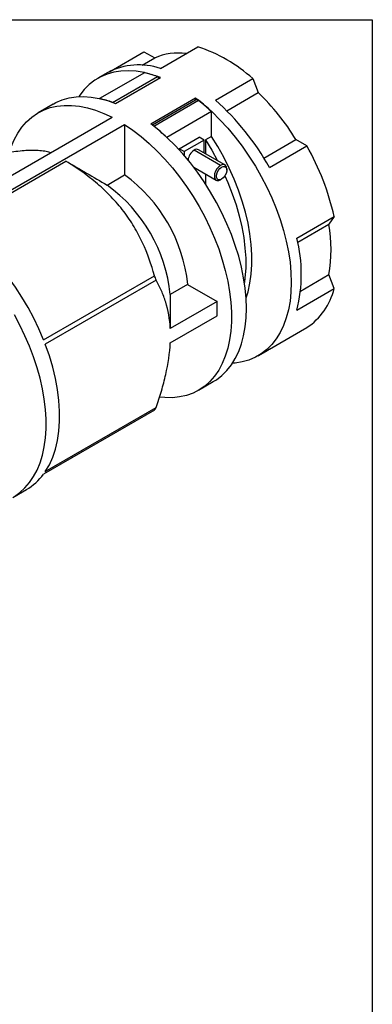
# Model space of a CAD drawing. Header units: inches. Extents: x 0 to 44, y 0 to 34.
# Tile 17 of 17: x 40.1 to 44, y 23 to 34. Entities that reach past the tile are written whole.
import ezdxf

# ---------------------------------------------------------------- set-up
doc = ezdxf.new("R2010")
doc.units = ezdxf.units.IN
doc.header["$LTSCALE"] = 4
doc.header["$MEASUREMENT"] = 0
doc.linetypes.add('SLD-Solid', pattern=[0])
doc.layers.add('SLD-DEFPOINTS', color=7, linetype='Continuous')

# ---------------------------------------------------------------- blocks, each defined once
blk = doc.blocks.new('Block2')
at = {"color": 7, "linetype": 'SLD-Solid', "lineweight": 18}
for p, q in [((44, 34), (0, 34)), ((44, 0), (44, 34))]:
    blk.add_line(p, q, dxfattribs=at)

msp = doc.modelspace()

# ---------------------------------------------------------------- linework, layer by layer
at = {"color": 7, "linetype": 'SLD-Solid'}
for p, q in [((0, 34), (44, 34)), ((44, 34), (44, 0))]:
    msp.add_line(p, q, dxfattribs=at)
for p, q in [((41.632, 33.455), (42.05, 33.696)), ((41.059, 33.419), (41.445, 33.642)), ((41.426, 33.492), (41.566, 33.573)), ((41.445, 33.642), (41.566, 33.573)), ((41.043, 33.41), (40.932, 33.346)), ((41.451, 33.408), (40.95, 33.119)), ((41.096, 33.076), (41.597, 33.365)), ((41.129, 33.064), (41.63, 33.353)), ((42.245, 33.101), (42.663, 33.342)), ((42.663, 33.342), (42.724, 33.186)), ((42.372, 32.983), (42.724, 33.186)), ((40.431, 33.056), (40.263, 32.96)), ((41.523, 32.836), (42.024, 33.125)), ((42.024, 33.101), (41.542, 32.822)), ((41.556, 32.811), (42.057, 33.1)), ((42.024, 33.101), (42.024, 33.125)), ((42.203, 32.974), (41.702, 32.685)), ((42.203, 32.696), (42.203, 32.974)), ((39.167, 31.799), (41.089, 32.909)), ((39.306, 31.719), (41.229, 32.829)), ((41.229, 32.829), (41.229, 32.265)), ((42.203, 32.696), (42.133, 32.656)), ((41.841, 32.558), (42.064, 32.686)), ((42.12, 32.654), (41.897, 32.526)), ((42.12, 32.654), (42.064, 32.686)), ((42.12, 32.511), (42.12, 32.654)), ((42.133, 32.656), (42.133, 32.503)), ((42.788, 32.453), (43.146, 32.66)), ((42.85, 32.349), (43.267, 32.59)), ((43.267, 32.59), (43.146, 32.66)), ((41.897, 32.526), (41.841, 32.558)), ((41.841, 32.544), (41.841, 32.558)), ((41.897, 32.526), (41.897, 32.481)), ((42.303, 32.371), (42.008, 32.542)), ((42.352, 32.376), (42.057, 32.547)), ((39.332, 31.702), (40.574, 32.42)), ((41.034, 32.152), (41.229, 32.265)), ((42.003, 32.351), (42.254, 32.206)), ((42.014, 32.336), (42.021, 32.34)), ((42.133, 32.275), (42.133, 32.166)), ((42.373, 32.318), (42.373, 32.331)), ((42.314, 32.217), (42.303, 32.211)), ((43.156, 31.559), (43.574, 31.8)), ((43.166, 31.512), (43.514, 31.713)), ((43.574, 31.8), (43.514, 31.713)), ((40.324, 30.422), (41.564, 31.138)), ((41.584, 31.088), (40.343, 30.372)), ((41.935, 31.041), (41.741, 30.928)), ((41.935, 31.041), (42.266, 30.85)), ((43.197, 30.967), (43.514, 31.15)), ((43.574, 30.994), (43.514, 31.15)), ((43.156, 30.753), (43.574, 30.994)), ((42.266, 30.85), (41.741, 30.548)), ((42.266, 30.689), (42.266, 30.85)), ((41.741, 30.387), (42.266, 30.689)), ((42.85, 30.317), (43.267, 30.558)), ((42.723, 30.243), (42.834, 30.307)), ((42.85, 30.317), (42.834, 30.307)), ((42.055, 29.857), (42.222, 29.954)), ((41.564, 29.637), (40.324, 28.92)), ((40.343, 28.948), (41.584, 29.664)), ((39.981, 28.66), (40.132, 28.747))]:
    msp.add_line(p, q)
at = {"flags": 128}
for points in [[(41.63, 33.353), (41.538, 33.385), (41.447, 33.409), (41.358, 33.424), (41.272, 33.43), (41.189, 33.426), (41.109, 33.414), (41.033, 33.392), (40.962, 33.362), (40.896, 33.323), (40.834, 33.276), (40.779, 33.22), (40.729, 33.157), (40.717, 33.139)], [(40.431, 33.056), (40.461, 33.073), (40.532, 33.103), (40.608, 33.125), (40.687, 33.137), (40.771, 33.14), (40.857, 33.135), (40.946, 33.12), (41.037, 33.096), (41.129, 33.064)], [(39.943, 32.518), (39.962, 32.578), (39.996, 32.659), (40.036, 32.733), (40.082, 32.8), (40.134, 32.86), (40.192, 32.912), (40.255, 32.955), (40.323, 32.99), (40.396, 33.017), (40.473, 33.034), (40.553, 33.043), (40.637, 33.043), (40.724, 33.034), (40.813, 33.015), (40.904, 32.989), (40.996, 32.953), (41.089, 32.909)], [(42.024, 33.125), (42.117, 33.051), (42.208, 32.97), (42.296, 32.882), (42.383, 32.788), (42.466, 32.689), (42.545, 32.585), (42.621, 32.476), (42.692, 32.363), (42.759, 32.248), (42.82, 32.13), (42.876, 32.01), (42.926, 31.888), (42.97, 31.767), (43.007, 31.645), (43.038, 31.524), (43.062, 31.405), (43.08, 31.288), (43.09, 31.174), (43.094, 31.063), (43.09, 30.956), (43.08, 30.854), (43.062, 30.757), (43.038, 30.666), (43.007, 30.581), (42.97, 30.503), (42.926, 30.432), (42.876, 30.368), (42.82, 30.313), (42.759, 30.265), (42.692, 30.226), (42.621, 30.196), (42.545, 30.175), (42.466, 30.162), (42.436, 30.16)], [(41.229, 32.829), (41.322, 32.765), (41.414, 32.694), (41.505, 32.616), (41.594, 32.531), (41.681, 32.44), (41.765, 32.344), (41.845, 32.242), (41.922, 32.136), (41.995, 32.025), (42.063, 31.912), (42.126, 31.796), (42.184, 31.677), (42.236, 31.557), (42.282, 31.437), (42.322, 31.316), (42.356, 31.195), (42.384, 31.076), (42.404, 30.959), (42.418, 30.844), (42.425, 30.732), (42.425, 30.624), (42.418, 30.52), (42.404, 30.421), (42.384, 30.327), (42.356, 30.24), (42.322, 30.158), (42.282, 30.084), (42.236, 30.017), (42.184, 29.957), (42.126, 29.905), (42.063, 29.862), (41.995, 29.827), (41.922, 29.801), (41.845, 29.783), (41.765, 29.774), (41.681, 29.775), (41.621, 29.78)], [(42.222, 29.954), (42.258, 29.976), (42.319, 30.024), (42.375, 30.079), (42.425, 30.143), (42.468, 30.214), (42.506, 30.292), (42.537, 30.377), (42.561, 30.468), (42.579, 30.565), (42.589, 30.667), (42.593, 30.774), (42.589, 30.885), (42.579, 30.999), (42.561, 31.116), (42.537, 31.235), (42.506, 31.356), (42.468, 31.477), (42.425, 31.599), (42.375, 31.72), (42.319, 31.84), (42.258, 31.958), (42.191, 32.074), (42.12, 32.187), (42.044, 32.295), (41.965, 32.4), (41.882, 32.499), (41.795, 32.593), (41.707, 32.681), (41.616, 32.762), (41.523, 32.836)], [(42.589, 30.891), (42.61, 30.959), (42.631, 31.055), (42.646, 31.156), (42.653, 31.262), (42.653, 31.373), (42.646, 31.488), (42.631, 31.605), (42.61, 31.726), (42.581, 31.848), (42.546, 31.972), (42.504, 32.095), (42.455, 32.219), (42.4, 32.342), (42.34, 32.462), (42.274, 32.581), (42.203, 32.696)], [(42.133, 32.656), (42.204, 32.541), (42.269, 32.424)], [(42.303, 32.371), (42.282, 32.355), (42.262, 32.333), (42.247, 32.306), (42.237, 32.278), (42.234, 32.251), (42.237, 32.228), (42.247, 32.211), (42.262, 32.202), (42.282, 32.202), (42.303, 32.211)], [(42.373, 32.331), (42.369, 32.354), (42.36, 32.371), (42.344, 32.38), (42.325, 32.38), (42.303, 32.371)], [(42.314, 32.217), (42.294, 32.21), (42.277, 32.211), (42.264, 32.222), (42.257, 32.24), (42.257, 32.263), (42.264, 32.289), (42.277, 32.315), (42.294, 32.337), (42.314, 32.352), (42.334, 32.36), (42.352, 32.358), (42.365, 32.348), (42.372, 32.33), (42.372, 32.306), (42.365, 32.28), (42.352, 32.255), (42.334, 32.233), (42.314, 32.217)], [(42.352, 32.255), (42.385, 32.179), (42.434, 32.055), (42.476, 31.931), (42.512, 31.808), (42.54, 31.686), (42.562, 31.565), (42.576, 31.447), (42.584, 31.333), (42.584, 31.222), (42.576, 31.116), (42.57, 31.064)], [(40.324, 30.422), (40.272, 30.544), (40.214, 30.665), (40.151, 30.783), (40.082, 30.899), (40.009, 31.012), (39.932, 31.12), (39.85, 31.224), (39.765, 31.323), (39.677, 31.415), (39.587, 31.502), (39.495, 31.582), (39.401, 31.654), (39.306, 31.719)], [(39.997, 28.67), (40.059, 28.714), (40.115, 28.766), (40.166, 28.825), (40.212, 28.892), (40.251, 28.966), (40.284, 29.047), (40.311, 29.134), (40.331, 29.227), (40.344, 29.325), (40.351, 29.427), (40.351, 29.534), (40.344, 29.644), (40.331, 29.758), (40.311, 29.874), (40.284, 29.992), (40.251, 30.11), (40.212, 30.23), (40.166, 30.349), (40.115, 30.468), (40.059, 30.585), (39.997, 30.7)], [(40.343, 28.948), (40.388, 29.024), (40.426, 29.108), (40.456, 29.199), (40.479, 29.297), (40.494, 29.401), (40.502, 29.511), (40.502, 29.625), (40.494, 29.744), (40.479, 29.866), (40.456, 29.99), (40.426, 30.116), (40.388, 30.244), (40.343, 30.372)]]:
    msp.add_lwpolyline(points, dxfattribs=at)
for centre, radius, start, end in [((41.537, 32.1), 1.676, 47.8169, 72.1885), ((41.83, 32.963), 0.664, 82.1719, 113.4548), ((41.389, 32.751), 0.745, 70.9793, 117.7111), ((41.206, 32.3), 1.135, 69.8634, 77.54), ((41.586, 33.335), 0.0322, 59.7671, 69.7356), ((40.86, 31.255), 2.684, 31.5732, 46.016), ((40.705, 32.01), 1.135, 69.8634, 77.54), ((42.031, 33.067), 0.0422, 51.5126, 59.8233), ((40.623, 31.29), 2.309, 46.8421, 51.6228), ((40.355, 30.962), 2.854, 29.0593, 48.5298), ((40.122, 31), 2.309, 46.8421, 51.6228), ((40.78, 31.17), 2.864, 12.7012, 29.7101), ((42.09, 32.414), 0.152, 122.624, 173.3848), ((42.037, 32.504), 0.0478, 64.5096, 126.8008), ((40.214, 30.863), 1.731, 5.9009, 54.0991), ((40.019, 30.75), 1.731, 5.9009, 54.0991), ((41.97, 31.431), 1.569, 349.6543, 10.3457), ((41.533, 31.156), 1.673, 346.0547, 13.9453), ((38.873, 30.065), 2.897, 20.6721, 21.7392), ((42.859, 31.17), 0.736, 303.6759, 346.1228), ((40.984, 30.065), 0.721, 323.5511, 326.2476), ((39.817, 29.288), 0.626, 300.2094, 324.0012)]:
    msp.add_arc(centre, radius, start, end)
for centre, start_param, end_param in [((41.574, 33.315), 5.629369, 6.283226), ((42.024, 33.055), 0.000041, 0.785358)]:
    msp.add_ellipse(centre, major_axis=(0.0278, 0.0482), ratio=0.577335, start_param=start_param, end_param=end_param)
for points, knots in [([(40.401, 32.512), (40.395, 32.514), (40.372, 32.523), (40.32, 32.532), (40.243, 32.54), (40.155, 32.539), (40.062, 32.532), (39.965, 32.52), (39.859, 32.502), (39.728, 32.476), (39.572, 32.441), (39.451, 32.409), (39.39, 32.393)], [0, 0, 0, 0, 0.0382388, 0.1468285, 0.2586802, 0.3704865, 0.4602579, 0.5500326, 0.6427577, 0.7355059, 0.867237, 1, 1, 1, 1]), ([(41.564, 31.138), (41.529, 31.263), (41.486, 31.386), (41.402, 31.566), (41.371, 31.626), (41.319, 31.714), (41.3, 31.743), (41.261, 31.801), (41.241, 31.83), (41.176, 31.914), (41.13, 31.967), (41.032, 32.07), (40.98, 32.119), (40.898, 32.189), (40.87, 32.212), (40.813, 32.256), (40.784, 32.278), (40.696, 32.341), (40.635, 32.381), (40.574, 32.42)], [0, 0, 0, 0, 0.25, 0.25, 0.375, 0.375, 0.4375, 0.4375, 0.5, 0.5, 0.625, 0.625, 0.75, 0.75, 0.8125, 0.8125, 0.875, 0.875, 1, 1, 1, 1]), ([(41.741, 30.548), (41.735, 30.655), (41.717, 30.752), (41.676, 30.886), (41.66, 30.929), (41.633, 30.991), (41.624, 31.011), (41.604, 31.05), (41.594, 31.069), (41.584, 31.088)], [0, 0, 0, 0, 0.5, 0.5, 0.75, 0.75, 0.875, 0.875, 1, 1, 1, 1]), ([(41.584, 29.664), (41.604, 29.726), (41.624, 29.787), (41.651, 29.88), (41.659, 29.911), (41.675, 29.972), (41.683, 30.003), (41.717, 30.155), (41.736, 30.273), (41.741, 30.387)], [0, 0, 0, 0, 0.25, 0.25, 0.375, 0.375, 0.5, 0.5, 1, 1, 1, 1])]:
    msp.add_open_spline(points, degree=3, knots=knots)
for points in [[(40.574, 32.42), (40.727, 32.331), (40.881, 32.242), (41.034, 32.152)], [(41.741, 30.928), (41.741, 30.801), (41.741, 30.674), (41.741, 30.548)]]:
    msp.add_open_spline(points, degree=3)

# ---------------------------------------------------------------- block references
at = {"layer": 'SLD-DEFPOINTS'}
msp.add_blockref('Block2', (0, 0), dxfattribs=at)

doc.saveas('drawing.dxf')
